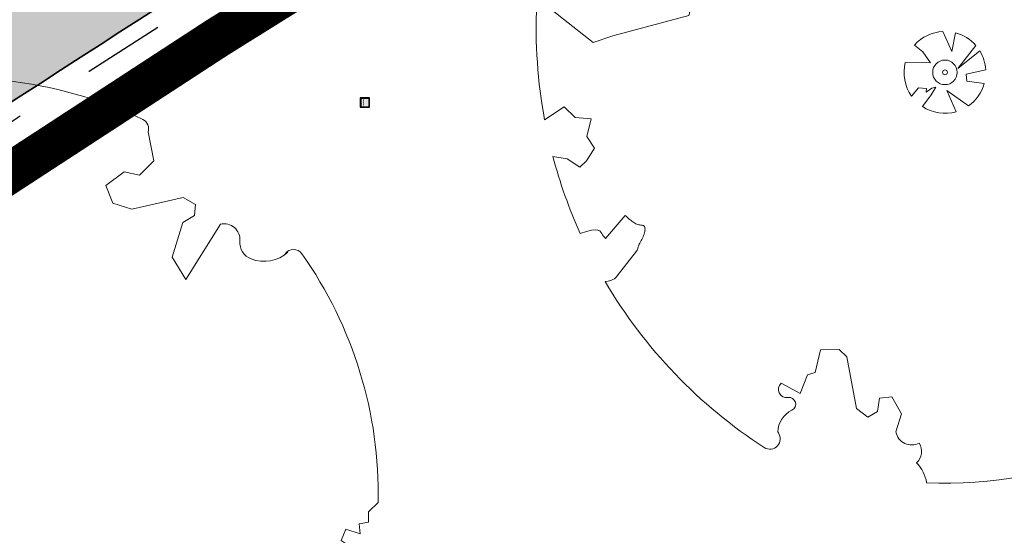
# Model space of a CAD drawing. Header units: metres. Extents: x 195696 to 514079, y 327475 to 328989.
# Tile 44 of 256: x 195921 to 195933, y 327603 to 327609. Entities that reach past the tile are written whole.
import ezdxf

# ---------------------------------------------------------------- set-up
doc = ezdxf.new("R2010")
doc.units = ezdxf.units.M
doc.linetypes.add('CENTER2', pattern=[1.125, 0.75, -0.125, 0.125, -0.125])
doc.linetypes.add('VH-TROTTOIRBAND_180-200', pattern=[20, 10, -2, 2, -2, 2, -2])
for name, color, linetype, lineweight in [('B-WE-GR-BOOM-S', 74, 'Continuous', 18), ('bct-bomen', 252, 'Continuous', 9), ('N-WE-GR-GRAS-A-250', 62, 'Continuous', 18), ('N-WE-KG-WERKGRENS-200-G', 14, 'CENTER2', 35), ('N-WE-RI-HWA_KOLK_INFILTRATIE-S-50', 150, 'Continuous', 25), ('N-WE-VH-KANTOPSLUITING_OPSLUITBAND_100X200-G', 5, 'Continuous', 13), ('N-WE-VH-KANTOPSLUITING_TROTTOIRBAND_180 200_250-G', 6, 'VH-TROTTOIRBAND_180-200', 25), ('N-WE-VH-KANTOPSLUITING_VOORKANTBAND-G', 2, 'Continuous', 35), ('N-WE-VH-KANTVERHARDING-G', 5, 'Continuous', 35), ('N-WE-VH-OPENVERHARDING_BETONSTRAATSTEEN_ROOD-A', 13, 'Continuous', 18)]:
    doc.layers.add(name, color=color, linetype=linetype, lineweight=lineweight)
doc.styles.get("Standard").update_dxf_attribs({"font": 'arial.ttf'})

# ---------------------------------------------------------------- blocks, each defined once
blk = doc.blocks.new('SGR-BOOM_05')
blk.add_lwpolyline([(0.4325246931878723, 4.711883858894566), (0.4412366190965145, 4.722067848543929), (0.4495406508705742, 4.730963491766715), (0.457499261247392, 4.738955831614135), (0.4651749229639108, 4.746429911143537), (0.4726301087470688, 4.753770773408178), (0.4799272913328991, 4.761363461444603), (0.4871289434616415, 4.769593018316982), (0.4942975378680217, 4.778844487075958), (0.5013792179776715, 4.78953650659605), (0.507854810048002, 4.802222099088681), (0.5130888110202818, 4.817487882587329), (0.5164457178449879, 4.835920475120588), (0.5172900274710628, 4.858106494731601), (0.5149862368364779, 4.884632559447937), (0.5088988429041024, 4.916085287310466), (0.4752610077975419, 5.034436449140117, -0.5293802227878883), (0.5290991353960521, 5.098767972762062, -0.08713876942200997), (2.218306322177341, 4.624671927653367, -0.3723405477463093), (2.284485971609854, 4.472597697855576), (2.353810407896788, 4.119139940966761), (2.180208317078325, 3.946086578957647), (1.99206671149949, 3.985480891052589), (1.766984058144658, 3.816663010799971), (1.853127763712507, 3.602310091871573), (2.086202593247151, 3.527331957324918), (2.711896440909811, 3.67116193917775), (2.864476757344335, 3.58686285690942), (2.849520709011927, 3.452573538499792), (2.706793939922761, 3.364669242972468), (2.577044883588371, 2.941253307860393), (2.743005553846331, 2.669806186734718), (3.167776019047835, 3.346672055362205, -0.5046405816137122), (3.406018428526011, 3.139734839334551, 0.3319483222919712), (3.543642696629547, 2.921146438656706, 0.282007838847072), (3.99290985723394, 3.003759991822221), (3.956968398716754, 2.985163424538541, -0.5121558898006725), (4.162740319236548, 2.983535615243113, -0.1607604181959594), (5.094490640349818, -0.05607239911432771), (4.977332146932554, -0.1690536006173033), (4.976312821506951, -0.2938416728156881), (4.8618704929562, -0.3148519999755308), (4.876229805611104, -0.4378637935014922), (4.698090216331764, -0.3805204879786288), (4.644143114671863, -0.5192137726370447), (4.863809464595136, -0.6652633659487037), (4.932503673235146, -0.7196641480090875), (5.053640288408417, -0.5992007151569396, -0.1063709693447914), (4.340554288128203, -2.610345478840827), (3.70529781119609, -2.2009414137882), (3.587571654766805, -2.281876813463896), (3.512459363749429, -1.944794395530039), (3.286149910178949, -1.67334727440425), (3.023546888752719, -1.675915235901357), (3.029665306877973, -1.990035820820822), (2.830389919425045, -2.677651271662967), (2.860626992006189, -2.808775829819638), (3.005150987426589, -2.829446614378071), (3.929857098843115, -3.182947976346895, -0.2362982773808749), (-0.2250862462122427, -5.013472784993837, 0.1596250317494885), (-0.3470448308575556, -4.770134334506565, 0.3508021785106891), (-0.3148115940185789, -4.527846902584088, -0.5046405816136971), (-0.6000098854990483, -4.392775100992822), (-0.530619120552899, -4.170222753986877), (-0.6474450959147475, -3.962362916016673), (-0.8016343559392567, -3.977834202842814), (-0.8248145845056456, -4.14384857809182), (-0.941790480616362, -4.211479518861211), (-1.080272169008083, -4.105602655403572), (-1.199847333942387, -3.474824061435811), (-1.291065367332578, -3.383747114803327), (-1.521968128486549, -3.390946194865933), (-1.586173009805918, -3.664879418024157), (-1.680264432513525, -3.694423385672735), (-1.769024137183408, -3.922911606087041), (-2.003269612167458, -3.79763926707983, 0.7335825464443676), (-1.917708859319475, -3.972704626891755, -0.8616245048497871), (-1.870123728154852, -4.127626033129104, 0.2799778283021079), (-2.04306959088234, -4.392508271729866), (-2.03586990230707, -4.402599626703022, -0.8270561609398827), (-2.207893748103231, -4.582742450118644, -0.1167741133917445), (-4.152188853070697, -2.556267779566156), (-4.114413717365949, -2.549202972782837), (-4.083543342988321, -2.540638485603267), (-4.058769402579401, -2.530881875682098), (-4.039283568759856, -2.520240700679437), (-4.02427751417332, -2.509022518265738), (-4.012942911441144, -2.497534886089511), (-4.004471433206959, -2.486085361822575), (-3.767567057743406, -2.183934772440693), (-3.762478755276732, -2.173394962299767), (-3.758320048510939, -2.163280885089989), (-3.754774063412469, -2.153365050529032), (-3.751523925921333, -2.143419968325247), (-3.748252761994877, -2.133218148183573), (-3.744643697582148, -2.12253209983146), (-3.740379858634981, -2.111134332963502), (-3.735144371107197, -2.09879735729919), (-3.7287288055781, -2.085363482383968), (-3.721358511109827, -2.070954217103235), (-3.713367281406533, -2.055760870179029), (-3.705088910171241, -2.03997475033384), (-3.696857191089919, -2.02378716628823), (-3.689005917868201, -2.007389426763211), (-3.681868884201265, -1.990972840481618), (-3.675779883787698, -1.974728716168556), (-3.671016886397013, -1.958854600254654), (-3.667634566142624, -1.943572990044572), (-3.665631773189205, -1.929112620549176), (-3.665007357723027, -1.915702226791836), (-3.665760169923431, -1.903570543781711), (-3.66788905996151, -1.892946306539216), (-3.671392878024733, -1.884058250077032), (-3.676270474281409, -1.877135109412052), (-3.682496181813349, -1.87228834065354), (-3.689946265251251, -1.869160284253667), (-3.698472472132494, -1.867276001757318), (-3.707926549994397, -1.86616055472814), (-3.718160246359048, -1.865339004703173), (-3.72902530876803, -1.864336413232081), (-3.740373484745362, -1.86267784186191), (-3.752056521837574, -1.859888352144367), (-3.763951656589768, -1.855601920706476), (-3.776038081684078, -1.849888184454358), (-3.788320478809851, -1.842925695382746), (-3.800803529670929, -1.834893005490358), (-3.813491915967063, -1.8259686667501), (-3.826390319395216, -1.816331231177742), (-3.839503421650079, -1.806159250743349), (-3.852835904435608, -1.795631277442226), (-3.866362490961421, -1.784873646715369), (-3.879938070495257, -1.773803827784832), (-3.893387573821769, -1.76228707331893), (-3.906535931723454, -1.750188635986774), (-4.149695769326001, -2.02842049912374), (-4.161716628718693, -2.014754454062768), (-4.172911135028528, -2.000102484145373), (-4.183104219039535, -1.984329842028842), (-4.192608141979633, -1.967625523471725), (-4.203684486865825, -1.951473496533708), (-4.219082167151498, -1.937681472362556), (-4.241550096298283, -1.928057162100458), (-4.273837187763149, -1.924408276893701), (-4.318692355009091, -1.928542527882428), (-4.378864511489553, -1.942267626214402), (-4.457102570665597, -1.96739128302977, -0.04099741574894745), (-4.791147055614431, -1.027236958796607), (-4.617442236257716, -1.057135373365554), (-4.462688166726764, -1.156360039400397), (-4.380222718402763, -1.081691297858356), (-4.281020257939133, -0.9269601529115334), (-4.376017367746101, -0.7817417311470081), (-4.322820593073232, -0.567248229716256), (-4.520005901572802, -0.551067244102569), (-4.652051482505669, -0.4231675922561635), (-4.89199676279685, -0.5800962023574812, -0.05814040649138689), (-4.988069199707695, 0.8291727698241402), (-4.851792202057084, 0.8021379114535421), (-4.298456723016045, 0.3639367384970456), (-4.059571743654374, 0.4468333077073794), (-3.128243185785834, 0.6926248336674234), (-3.048903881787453, 1.000164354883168), (-3.408870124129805, 1.143500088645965), (-3.464013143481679, 1.261371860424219), (-4.121257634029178, 1.583987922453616), (-4.135853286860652, 1.768685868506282), (-4.357977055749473, 1.956958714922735), (-4.448296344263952, 2.139788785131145), (-4.296559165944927, 2.378269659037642), (-3.957550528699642, 2.431343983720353), (-3.649608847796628, 2.632691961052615), (-3.646147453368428, 2.840191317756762), (-3.838176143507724, 3.066466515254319), (-3.787176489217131, 3.162116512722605), (-3.863200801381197, 3.31009734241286, -0.1342797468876), (-1.664191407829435, 4.834836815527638, -0.5417265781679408), (-1.596738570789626, 4.783170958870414), (-1.607648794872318, 4.639467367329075), (-1.605334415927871, 4.564777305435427), (-1.595180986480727, 4.507652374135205), (-1.578905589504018, 4.464963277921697), (-1.558225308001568, 4.433580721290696), (-1.534857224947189, 4.41037540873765), (-1.510518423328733, 4.392218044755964), (-1.486925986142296, 4.375979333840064), (-1.465438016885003, 4.359178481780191), (-1.44597670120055, 4.341928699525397), (-1.428105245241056, 4.324991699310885), (-1.411386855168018, 4.3091291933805), (-1.395384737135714, 4.295102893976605), (-1.379662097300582, 4.283674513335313), (-1.3637821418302, 4.275605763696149), (-1.347308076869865, 4.271658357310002), (-1.329896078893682, 4.272312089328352), (-1.3115742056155, 4.276919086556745), (-1.292463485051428, 4.284549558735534), (-1.272684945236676, 4.294273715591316), (-1.25235961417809, 4.305161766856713), (-1.231608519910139, 4.316283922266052), (-1.210552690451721, 4.326710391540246), (-1.189313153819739, 4.335511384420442), (-1.168017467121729, 4.342023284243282), (-1.146819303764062, 4.346647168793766), (-1.125878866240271, 4.350050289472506), (-1.105356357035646, 4.352899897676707), (-1.085411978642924, 4.355863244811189), (-1.066205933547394, 4.359607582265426), (-1.047898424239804, 4.364800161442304), (-1.030649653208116, 4.372108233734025), (-1.014588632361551, 4.38201337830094), (-0.9997196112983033, 4.394254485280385), (-0.9860156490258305, 4.40838477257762), (-0.9734498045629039, 4.423957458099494), (-0.9628477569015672, 4.324096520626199), (-0.940279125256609, 4.298315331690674), (-0.8338833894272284, 4.117847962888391), (-0.6106941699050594, 3.995871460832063), (-0.9268198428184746, 4.507921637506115), (-0.9210099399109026, 4.523481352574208), (-0.9169947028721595, 4.538581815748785), (-0.9151697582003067, 4.553389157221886), (-0.9159307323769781, 4.56806950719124), (-0.9196732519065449, 4.58278899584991), (-0.9267929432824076, 4.59771375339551), (-0.9376854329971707, 4.613009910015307), (-0.9526429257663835, 4.628990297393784), (-0.9715439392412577, 4.64655455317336), (-0.9941635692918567, 4.666749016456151), (-1.020276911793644, 4.690620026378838), (-1.049659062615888, 4.719213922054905), (-1.082085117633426, 4.753577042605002), (-1.117330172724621, 4.794755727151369), (-1.199269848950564, 4.900951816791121, -0.5431042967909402), (-1.17106461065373, 4.981224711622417, -0.04676559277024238), (-0.234242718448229, 5.117425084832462, -0.3851675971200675), (-0.1815216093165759, 5.074406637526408), (-0.1522898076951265, 4.88240583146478), (-0.1377666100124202, 4.822421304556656), (-0.1214819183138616, 4.780422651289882), (-0.1038292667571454, 4.753143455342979), (-0.08520218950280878, 4.737317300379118), (-0.06599422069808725, 4.729677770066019), (-0.04659889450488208, 4.72695844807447), (-0.02740974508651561, 4.725892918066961), (-0.008747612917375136, 4.723795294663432), (0.009357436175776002, 4.720301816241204), (0.02694803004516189, 4.715629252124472), (0.04406679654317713, 4.709994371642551), (0.06075636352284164, 4.703613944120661), (0.07705935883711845, 4.696704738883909), (0.09301841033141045, 4.68948352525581), (0.1086761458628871, 4.682167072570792), (0.1240417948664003, 4.674922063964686), (0.138990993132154, 4.66771483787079), (0.1533659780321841, 4.660461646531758), (0.1670089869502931, 4.653078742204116), (0.1797622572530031, 4.645482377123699), (0.1914680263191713, 4.637588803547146), (0.2019685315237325, 4.629314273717), (0.211106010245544, 4.620575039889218), (0.2188088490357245, 4.611358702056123), (0.2253500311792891, 4.601938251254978), (0.2310886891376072, 4.59265802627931), (0.236383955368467, 4.583862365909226), (0.2415949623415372, 4.575895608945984), (0.2470808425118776, 4.56910209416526), (0.2532007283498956, 4.563826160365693), (0.2603137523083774, 4.560412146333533), (0.2686849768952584, 4.559130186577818), (0.2782031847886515, 4.55995359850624), (0.2886630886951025, 4.562781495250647), (0.2998594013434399, 4.567512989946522), (0.31158683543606, 4.574047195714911), (0.3236401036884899, 4.582283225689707), (0.3358139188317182, 4.592120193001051), (0.3479029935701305, 4.603457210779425), (0.3597324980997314, 4.616146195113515), (0.3712494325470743, 4.629850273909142), (0.382431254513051, 4.644185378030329), (0.393255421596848, 4.658767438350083), (0.4036993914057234, 4.673212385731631), (0.4137406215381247, 4.687136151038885), (0.4233565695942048, 4.700154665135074)], format="xyb", close=True)
blk.add_circle((0, 0), 0.15)
blk = doc.blocks.new('BOOM_3-flat-15-flat-1-flat-1-flat-1')
at = {"layer": 'bct-bomen', "color": 252, "lineweight": 9}
for p, q in [((0.08230524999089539, 0.2549584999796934), (-0.02444974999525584, 0.4994019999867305)), ((0.1305271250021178, 0.4826619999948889), (0.08230524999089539, 0.2549584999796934)), ((-0.3728521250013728, 0.333138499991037), (-0.2713552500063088, 0.250506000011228)), ((-0.2713552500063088, 0.250506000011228), (-0.1765594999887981, 0.1169312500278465)), ((0.1588707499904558, 0.04569150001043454), (0.3767759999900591, 0.3286940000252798)), ((0.4259832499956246, 0.26179812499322), (0.1588707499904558, 0.04569150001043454)), ((-0.1765594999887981, 0.1169312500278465), (-0.485173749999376, 0.1208572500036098)), ((0.2573125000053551, -0.02109599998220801), (0.4990382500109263, 0.03099749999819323)), ((0.2682502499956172, -0.1056932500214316), (0.2573125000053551, -0.02109599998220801)), ((0.4809480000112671, -0.1367078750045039), (0.2682502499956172, -0.1056932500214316)), ((-0.4069834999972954, -0.290455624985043), (-0.322398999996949, -0.1902905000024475)), ((-0.322398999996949, -0.1902905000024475), (-0.2276035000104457, -0.199195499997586)), ((-0.2312492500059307, -0.2437204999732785), (-0.1619757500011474, -0.1947429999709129)), ((-0.2276035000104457, -0.199195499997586), (-0.2312492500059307, -0.2437204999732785)), ((-0.1109320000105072, -0.1813857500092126), (-0.1692677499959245, -0.2748879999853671)), ((-0.1619757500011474, -0.1947429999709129), (-0.1109320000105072, -0.1813857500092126)), ((0.1354275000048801, -0.4813101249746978), (0.02396950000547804, -0.2214580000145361)), ((0.02396950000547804, -0.2214580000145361), (0.2869588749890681, -0.4094565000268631)), ((-0.1692677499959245, -0.2748879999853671), (-0.2750012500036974, -0.4173677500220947)), ((-0.2750012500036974, -0.4173677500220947), (-0.275053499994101, -0.4175469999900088))]:
    blk.add_line(p, q, dxfattribs=at)
for centre, major_axis, ratio, start_param, end_param in [((1.250009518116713e-07, 1.249718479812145e-07), (-0.3535534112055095, 0.3535534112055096), 0.9999999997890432, -0.736478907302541, 0.05619347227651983), ((-1.250009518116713e-07, 1.249718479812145e-07), (0.3535533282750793, 0.3535533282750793), 0.9999999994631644, 6.215134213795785, 6.804468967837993), ((0, 0), (-0.3535534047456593, 0.3535534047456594), 0.9999999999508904, 3.989025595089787, 4.478057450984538), ((0, 0), (-0.3535534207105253, 0.3535534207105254), 0.9999999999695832, 0.5412658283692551, 1.405245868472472), ((0, 0), (-0.02121320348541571, 0.02121320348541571), 0.9999999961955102, 3.926990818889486, 10.21017612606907), ((0, 0), (0.3535534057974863, 0.3535534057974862), 0.999999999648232, 4.53827275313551, 5.220844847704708), ((1.250009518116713e-07, 0), (-0.3535533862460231, 0.3535533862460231), 0.9999999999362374, 1.773701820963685, 2.630475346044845)]:
    blk.add_ellipse(centre, major_axis=major_axis, ratio=ratio, start_param=start_param, end_param=end_param, dxfattribs=at)
at = {"layer": 'bct-bomen', "flags": 1}
for tag, p in [('POINTNUMBER', (0, 0)), ('COMMENT', (0, -0.3125))]:
    blk.add_attdef(tag, p, '', height=0.25, dxfattribs=at)
blk = doc.blocks.new('SRI-KOLK_IFILTR_01-SO')
h = blk.add_hatch(color=256)
h.dxf.hatch_style = 1
h.paths.add_polyline_path([(1.125, 2.25), (-1.125, 2.25), (-1.125, 2.220446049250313e-16), (1.125, 2.220446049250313e-16)])
h.paths.add_polyline_path([(-1.025, 2.15), (1.024999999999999, 2.149999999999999), (1.024999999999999, 0.1000000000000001), (-1.025, 0.1000000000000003)], flags=16)
h.paths.add_polyline_path([(-0.9980000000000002, 1.375, -1), (-1.002, 1.375, -1)], flags=0)
h.paths.add_polyline_path([(-0.8730000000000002, 1.625, -1), (-0.8770000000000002, 1.625, -1)], flags=0)
h.paths.add_polyline_path([(-0.8730000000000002, 1.125, -1), (-0.8770000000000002, 1.125, -1)], flags=0)
h.paths.add_polyline_path([(-0.7480000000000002, 1.375, -1), (-0.7520000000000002, 1.375, -1)], flags=0)
h.paths.add_polyline_path([(-1.002, 1.875, -1), (-0.9980000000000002, 1.875, -1)], flags=0)
h.paths.add_polyline_path([(-0.9980000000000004, 0.8749999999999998, -1), (-1.002, 0.8749999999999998, -1)], flags=0)
h.paths.add_polyline_path([(-0.6230000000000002, 1.625, -1), (-0.6270000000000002, 1.625, -1)], flags=0)
h.paths.add_polyline_path([(-0.6230000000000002, 1.125, -1), (-0.6270000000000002, 1.125, -1)], flags=0)
h.paths.add_polyline_path([(-0.4980000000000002, 1.375, -1), (-0.5020000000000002, 1.375, -1)], flags=0)
h.paths.add_polyline_path([(-0.7480000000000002, 1.875, -1), (-0.7520000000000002, 1.875, -1)], flags=0)
h.paths.add_polyline_path([(-0.7480000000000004, 0.8749999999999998, -1), (-0.7520000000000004, 0.8749999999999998, -1)], flags=0)
h.paths.add_polyline_path([(-0.3730000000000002, 1.625, -1), (-0.3770000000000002, 1.625, -1)], flags=0)
h.paths.add_polyline_path([(-0.3730000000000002, 1.125, -1), (-0.3770000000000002, 1.125, -1)], flags=0)
h.paths.add_polyline_path([(-0.4980000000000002, 1.875, -1), (-0.5020000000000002, 1.875, -1)], flags=0)
h.paths.add_polyline_path([(-0.4980000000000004, 0.8749999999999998, -1), (-0.5020000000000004, 0.8749999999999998, -1)], flags=0)
h.paths.add_polyline_path([(-0.8770000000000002, 2.125, -1), (-0.8730000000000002, 2.125, -1)], flags=0)
h.paths.add_polyline_path([(-0.8730000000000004, 0.6249999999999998, -1), (-0.8770000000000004, 0.6249999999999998, -1)], flags=0)
h.paths.add_polyline_path([(-0.2480000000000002, 1.375, -1), (-0.2520000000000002, 1.375, -1)], flags=0)
h.paths.add_polyline_path([(-0.6230000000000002, 2.125, -1), (-0.6270000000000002, 2.125, -1)], flags=0)
h.paths.add_polyline_path([(-0.6230000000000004, 0.6249999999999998, -1), (-0.6270000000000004, 0.6249999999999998, -1)], flags=0)
h.paths.add_polyline_path([(-0.2480000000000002, 1.875, -1), (-0.2520000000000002, 1.875, -1)], flags=0)
h.paths.add_polyline_path([(-0.2480000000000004, 0.8749999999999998, -1), (-0.2520000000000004, 0.8749999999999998, -1)], flags=0)
h.paths.add_polyline_path([(-0.1230000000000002, 1.625, -1), (-0.1270000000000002, 1.625, -1)], flags=0)
h.paths.add_polyline_path([(-0.1230000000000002, 1.125, -1), (-0.1270000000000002, 1.125, -1)], flags=0)
h.paths.add_polyline_path([(-0.9980000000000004, 0.3749999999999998, -1), (-1.002, 0.3749999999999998, -1)], flags=0)
h.paths.add_polyline_path([(-0.3730000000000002, 2.125, -1), (-0.3770000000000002, 2.125, -1)], flags=0)
h.paths.add_polyline_path([(-0.3730000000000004, 0.6249999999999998, -1), (-0.3770000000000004, 0.6249999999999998, -1)], flags=0)
h.paths.add_polyline_path([(-0.7480000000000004, 0.3749999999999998, -1), (-0.7520000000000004, 0.3749999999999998, -1)], flags=0)
h.paths.add_polyline_path([(0.00199999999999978, 1.375, -1), (-0.002000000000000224, 1.375, -1)], flags=0)
h.paths.add_polyline_path([(-0.4980000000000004, 0.3749999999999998, -1), (-0.5020000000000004, 0.3749999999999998, -1)], flags=0)
h.paths.add_polyline_path([(0.00199999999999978, 1.875, -1), (-0.002000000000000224, 1.875, -1)], flags=0)
h.paths.add_polyline_path([(0.001999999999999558, 0.8749999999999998, -1), (-0.002000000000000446, 0.8749999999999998, -1)], flags=0)
h.paths.add_polyline_path([(-0.1230000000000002, 2.125, -1), (-0.1270000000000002, 2.125, -1)], flags=0)
h.paths.add_polyline_path([(-0.1230000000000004, 0.6249999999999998, -1), (-0.1270000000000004, 0.6249999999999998, -1)], flags=0)
h.paths.add_polyline_path([(0.1269999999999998, 1.625, -1), (0.1229999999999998, 1.625, -1)], flags=0)
h.paths.add_polyline_path([(0.1269999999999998, 1.125, -1), (0.1229999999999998, 1.125, -1)], flags=0)
h.paths.add_polyline_path([(-0.8730000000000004, 0.1249999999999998, -1), (-0.8770000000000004, 0.1249999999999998, -1)], flags=0)
h.paths.add_polyline_path([(-0.2480000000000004, 0.3749999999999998, -1), (-0.2520000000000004, 0.3749999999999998, -1)], flags=0)
h.paths.add_polyline_path([(0.2519999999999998, 1.375, -1), (0.2479999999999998, 1.375, -1)], flags=0)
h.paths.add_polyline_path([(-0.6230000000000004, 0.1249999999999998, -1), (-0.6270000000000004, 0.1249999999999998, -1)], flags=0)
h.paths.add_polyline_path([(0.1269999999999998, 2.125, -1), (0.1229999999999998, 2.125, -1)], flags=0)
h.paths.add_polyline_path([(0.2519999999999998, 1.875, -1), (0.2479999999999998, 1.875, -1)], flags=0)
h.paths.add_polyline_path([(0.1269999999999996, 0.6249999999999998, -1), (0.1229999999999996, 0.6249999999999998, -1)], flags=0)
h.paths.add_polyline_path([(0.2519999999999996, 0.8749999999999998, -1), (0.2479999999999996, 0.8749999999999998, -1)], flags=0)
h.paths.add_polyline_path([(-0.3730000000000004, 0.1249999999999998, -1), (-0.3770000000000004, 0.1249999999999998, -1)], flags=0)
h.paths.add_polyline_path([(0.001999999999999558, 0.3749999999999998, -1), (-0.002000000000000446, 0.3749999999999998, -1)], flags=0)
h.paths.add_polyline_path([(0.3769999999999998, 1.625, -1), (0.3729999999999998, 1.625, -1)], flags=0)
h.paths.add_polyline_path([(0.3769999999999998, 1.125, -1), (0.3729999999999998, 1.125, -1)], flags=0)
h.paths.add_polyline_path([(-0.1230000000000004, 0.1249999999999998, -1), (-0.1270000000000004, 0.1249999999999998, -1)], flags=0)
h.paths.add_polyline_path([(0.5019999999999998, 1.375, -1), (0.4979999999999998, 1.375, -1)], flags=0)
h.paths.add_polyline_path([(0.3769999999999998, 2.125, -1), (0.3729999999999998, 2.125, -1)], flags=0)
h.paths.add_polyline_path([(0.3769999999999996, 0.6249999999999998, -1), (0.3729999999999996, 0.6249999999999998, -1)], flags=0)
h.paths.add_polyline_path([(0.5019999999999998, 1.875, -1), (0.4979999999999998, 1.875, -1)], flags=0)
h.paths.add_polyline_path([(0.5019999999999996, 0.8749999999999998, -1), (0.4979999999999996, 0.8749999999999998, -1)], flags=0)
h.paths.add_polyline_path([(0.2519999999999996, 0.3749999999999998, -1), (0.2479999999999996, 0.3749999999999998, -1)], flags=0)
h.paths.add_polyline_path([(0.6269999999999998, 1.625, -1), (0.6229999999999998, 1.625, -1)], flags=0)
h.paths.add_polyline_path([(0.6269999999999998, 1.125, -1), (0.6229999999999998, 1.125, -1)], flags=0)
h.paths.add_polyline_path([(0.1269999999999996, 0.1249999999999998, -1), (0.1229999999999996, 0.1249999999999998, -1)], flags=0)
h.paths.add_polyline_path([(0.7519999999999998, 1.375, -1), (0.7479999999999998, 1.375, -1)], flags=0)
h.paths.add_polyline_path([(0.6269999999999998, 2.125, -1), (0.6229999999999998, 2.125, -1)], flags=0)
h.paths.add_polyline_path([(0.6269999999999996, 0.6249999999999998, -1), (0.6229999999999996, 0.6249999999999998, -1)], flags=0)
h.paths.add_polyline_path([(0.5019999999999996, 0.3749999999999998, -1), (0.4979999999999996, 0.3749999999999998, -1)], flags=0)
h.paths.add_polyline_path([(0.7519999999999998, 1.875, -1), (0.7479999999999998, 1.875, -1)], flags=0)
h.paths.add_polyline_path([(0.7519999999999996, 0.8749999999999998, -1), (0.7479999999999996, 0.8749999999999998, -1)], flags=0)
h.paths.add_polyline_path([(0.3769999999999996, 0.1249999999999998, -1), (0.3729999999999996, 0.1249999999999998, -1)], flags=0)
h.paths.add_polyline_path([(0.8769999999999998, 1.625, -1), (0.8729999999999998, 1.625, -1)], flags=0)
h.paths.add_polyline_path([(0.8769999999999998, 1.125, -1), (0.8729999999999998, 1.125, -1)], flags=0)
h.paths.add_polyline_path([(1.002, 1.375, -1), (0.9980000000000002, 1.375, -1)], flags=0)
h.paths.add_polyline_path([(0.7519999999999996, 0.3749999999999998, -1), (0.7479999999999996, 0.3749999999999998, -1)], flags=0)
h.paths.add_polyline_path([(0.8769999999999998, 2.125, -1), (0.8729999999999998, 2.125, -1)], flags=0)
h.paths.add_polyline_path([(0.8769999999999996, 0.6249999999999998, -1), (0.8729999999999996, 0.6249999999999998, -1)], flags=0)
h.paths.add_polyline_path([(0.6269999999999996, 0.1249999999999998, -1), (0.6229999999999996, 0.1249999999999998, -1)], flags=0)
h.paths.add_polyline_path([(1.002, 1.875, -1), (0.9980000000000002, 1.875, -1)], flags=0)
h.paths.add_polyline_path([(1.001999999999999, 0.8749999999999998, -1), (0.9979999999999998, 0.8749999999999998, -1)], flags=0)
h.paths.add_polyline_path([(1.001999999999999, 0.3749999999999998, -1), (0.9979999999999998, 0.3749999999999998, -1)], flags=0)
h.paths.add_polyline_path([(0.8769999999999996, 0.1249999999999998, -1), (0.8729999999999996, 0.1249999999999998, -1)], flags=0)
for points in [[(-1.125, 0), (1.125, 0), (1.125, 2.25), (-1.125, 2.25)], [(-1.025, 0.1), (1.025, 0.1), (1.025, 2.149999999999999), (-1.025, 2.15)]]:
    blk.add_lwpolyline(points, close=True)
for centre in [(-1, 1.875), (-1, 1.375), (-1, 0.8749999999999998), (-1, 0.3749999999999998), (-0.8750000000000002, 2.125), (-0.8750000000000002, 1.625), (-0.8750000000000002, 1.125), (-0.8750000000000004, 0.6249999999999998), (-0.8750000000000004, 0.1249999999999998), (-0.7500000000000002, 1.875), (-0.7500000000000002, 1.375), (-0.7500000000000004, 0.8749999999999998), (-0.7500000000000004, 0.3749999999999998), (-0.6250000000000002, 2.125), (-0.6250000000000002, 1.625), (-0.6250000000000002, 1.125), (-0.6250000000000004, 0.6249999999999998), (-0.6250000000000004, 0.1249999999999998), (-0.5000000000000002, 1.875), (-0.5000000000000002, 1.375), (-0.5000000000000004, 0.8749999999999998), (-0.5000000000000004, 0.3749999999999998), (-0.3750000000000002, 2.125), (-0.3750000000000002, 1.625), (-0.3750000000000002, 1.125), (-0.3750000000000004, 0.6249999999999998), (-0.3750000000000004, 0.1249999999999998), (-0.2500000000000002, 1.875), (-0.2500000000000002, 1.375), (-0.2500000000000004, 0.8749999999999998), (-0.2500000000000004, 0.3749999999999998), (-0.1250000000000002, 2.125), (-0.1250000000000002, 1.625), (-0.1250000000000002, 1.125), (-0.1250000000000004, 0.6249999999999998), (-0.1250000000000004, 0.1249999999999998), (-1.734723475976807e-16, 1.875), (-1.734723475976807e-16, 1.375), (-3.95516952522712e-16, 0.8749999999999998), (-3.95516952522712e-16, 0.3749999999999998), (0.1249999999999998, 2.125), (0.1249999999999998, 1.625), (0.1249999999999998, 1.125), (0.1249999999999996, 0.6249999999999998), (0.1249999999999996, 0.1249999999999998), (0.2499999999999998, 1.875), (0.2499999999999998, 1.375), (0.2499999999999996, 0.8749999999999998), (0.2499999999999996, 0.3749999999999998), (0.3749999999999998, 2.125), (0.3749999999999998, 1.625), (0.3749999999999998, 1.125), (0.3749999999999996, 0.6249999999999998), (0.3749999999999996, 0.1249999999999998), (0.4999999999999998, 1.875), (0.4999999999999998, 1.375), (0.4999999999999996, 0.8749999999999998), (0.4999999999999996, 0.3749999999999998), (0.6249999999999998, 2.125), (0.6249999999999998, 1.625), (0.6249999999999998, 1.125), (0.6249999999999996, 0.6249999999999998), (0.6249999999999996, 0.1249999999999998), (0.7499999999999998, 1.875), (0.7499999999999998, 1.375), (0.7499999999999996, 0.8749999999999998), (0.7499999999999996, 0.3749999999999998), (0.8749999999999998, 2.125), (0.8749999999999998, 1.625), (0.8749999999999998, 1.125), (0.8749999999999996, 0.6249999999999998), (0.8749999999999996, 0.1249999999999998), (0.9999999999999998, 1.875), (0.9999999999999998, 1.375), (0.9999999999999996, 0.8749999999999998), (0.9999999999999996, 0.3749999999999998)]:
    blk.add_circle(centre, 0.002)

msp = doc.modelspace()

# ---------------------------------------------------------------- hatches: boundary and pattern name
at = {"layer": 'N-WE-GR-GRAS-A-250', "lineweight": 0}
h = msp.add_hatch(dxfattribs=at)
h.set_pattern_fill('AGR-GRAS_02-SO', color=256, scale=0.05, pattern_type=2)
h.set_pattern_definition([(0, (0, 0), (0.5, 0.5), [0.125, -0.375]), (0, (0.275, 0.3), (0.5, 0.5), [0.125, -0.375]), (90, (0.05, 0.175), (-0.5, 0.5), [0.125, -0.375]), (90, (0.25, 0.35), (-0.5, 0.5), [0.125, -0.375]), (45, (0.1, 0.35), (0, 0.5000000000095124), [0.125, -0.582106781]), (135, (0.275, 0), (-0.5000000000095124, 0), [0.125, -0.582106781]), (26.56505119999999, (0.125, 0.15), (0.5000000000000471, 2.000322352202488e-10), [0.125, -0.9930339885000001]), (26.56505119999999, (0.35, 0.4), (0.5000000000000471, 2.000322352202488e-10), [0.125, -0.9930339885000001]), (63.43494882, (0.35, 0), (2.54993137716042e-11, 0.500000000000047), [0.125, -0.9930339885]), (63.43494882, (0.125, 0.225), (2.54993137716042e-11, 0.500000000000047), [0.125, -0.9930339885]), (63.43494882, (0.3, 0.1), (2.54993137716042e-11, 0.500000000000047), [0.125, -0.9930339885]), (116.5650512, (0, 0.275), (-2.000324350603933e-10, 0.500000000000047), [0.125, -0.9930339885]), (153.43494882, (0.1, 0.07500000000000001), (-0.500000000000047, 2.549949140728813e-11), [0.125, -0.9930339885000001])])
edge = h.paths.add_edge_path()
edge.add_line((195903.9956943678, 327603.2060220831), (195904.183198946, 327602.9449699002))
edge.add_arc((195908.906000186, 327599.578198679), 5.800000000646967, 144.5158446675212, 197.0040277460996)
edge.add_arc((195903.6464528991, 327597.9697998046), 0.3000195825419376, 197.0059274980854, 304.7222992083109)
edge.add_line((195903.8173438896, 327597.7232069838), (195904.6297932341, 327598.3062387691))
edge.add_line((195904.6297932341, 327598.3062387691), (195904.6880964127, 327598.2249938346))
edge.add_arc((195874.6411075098, 327639.2375554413), 50.84143734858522, 306.2275834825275, 317.1015318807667)
edge.add_arc((195926.866324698, 327592.0628251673), 19.55377332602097, 122.68359516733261, 140.0077437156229, ccw=False)
edge.add_arc((196178.5579974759, 327200.510303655), 485.0235024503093, 120.53702746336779, 122.73109156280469, ccw=False)
edge.add_arc((196102.5093254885, 327329.4247478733), 335.3494083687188, 114.9861992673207, 120.5370274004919, ccw=False)
edge.add_line((195960.857752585, 327633.3886562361), (195976.960680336, 327641.2572951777))
edge.add_line((195976.960680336, 327641.2572951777), (195975.8979426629, 327643.4321551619))
edge.add_line((195975.8979426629, 327643.4321551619), (195941.6875728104, 327627.7421393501))
edge.add_arc((196043.197863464, 327406.4100114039), 243.499999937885, 114.6377677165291, 117.7694669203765)
edge.add_arc((195952.9500934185, 327577.8014638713), 49.79999999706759, 117.7694669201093, 133.4711233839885)
edge.add_arc((195884.151202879, 327650.3735842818), 50.20000000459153, 302.8422075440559, 313.47112338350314, ccw=False)
edge.add_arc((196024.1603589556, 327433.4729748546), 207.9635879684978, 122.8422077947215, 124.478979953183)
edge.add_arc((196113.5382223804, 327305.295721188), 364.223308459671, 124.6544697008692, 125.1215785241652)
at = {"layer": 'N-WE-VH-OPENVERHARDING_BETONSTRAATSTEEN_ROOD-A', "lineweight": 0}
h = msp.add_hatch(dxfattribs=at)
h.set_pattern_fill('AVH-BSS_KEIFORMAAT_KEPER', color=256, scale=2, angle=28.07844222, pattern_type=2)
h.set_pattern_definition([(28.07844222, (195918.8939923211, 327606.9957725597), (0.08644105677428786, 0.2841266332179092), [0.6299999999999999, -0.21]), (298.07844222, (195918.6963067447, 327607.3663402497), (0.08644105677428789, 0.2841266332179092), [0.63, -0.21])])
edge = h.paths.add_edge_path()
edge.add_line((195985.685783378, 327642.6269786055), (195984.6570284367, 327644.9067882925))
edge.add_line((195984.6570284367, 327644.9067882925), (195960.9, 327633.298))
edge.add_arc((196102.5055242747, 327329.431624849), 335.2415523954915, 114.9861068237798, 120.5382059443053)
edge.add_arc((196088.3640664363, 327350.1086381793), 310.2516950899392, 120.2291231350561, 123.4130898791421)
edge.add_line((195917.5173136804, 327609.0825777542), (195918.8939923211, 327606.9957725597))
edge.add_arc((196088.3640664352, 327350.1086381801), 307.7516950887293, 120.2278679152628, 123.4130898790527, ccw=False)
edge.add_arc((196102.5055242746, 327329.4316248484), 332.7415523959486, 114.98214642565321, 120.53936724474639, ccw=False)
edge.add_line((195961.9768437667, 327631.0416887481), (195985.685783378, 327642.6269786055))

# ---------------------------------------------------------------- linework, layer by layer
at = {"layer": 'N-WE-KG-WERKGRENS-200-G', "ltscale": 20, "const_width": 0.5, "flags": 128}
msp.add_lwpolyline([(195828.5449324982, 327534.879240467, 0.003022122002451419), (195829.93590122, 327535.771814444, 0.01445730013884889), (195849.9203571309, 327549.7795194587), (195856.8154032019, 327554.916298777, 0.003168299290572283), (195864.1639217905, 327560.5850023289, 0.004116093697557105), (195873.665133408, 327568.1354444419), (195875.2468758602, 327569.7402853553, -0.04590442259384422), (195893.6684553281, 327584.1758765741, -0.003920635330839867), (195895.415665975, 327585.2829132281), (195899.6903654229, 327587.1140162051), (195908.6549476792, 327591.1456296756), (195913.7783480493, 327593.5262803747), (195911.7519175, 327599.815644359, 0.01672595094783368), (195914.3030782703, 327602.3834741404, -0.05873833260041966), (195918.1914157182, 327605.6903519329, -0.0149636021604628), (195933.7835255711, 327615.4114837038, -0.02290013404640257), (195960.6453597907, 327629.6436936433), (195962.2695904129, 327626.1022357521), (195964.6556142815, 327627.196545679), (195963.0164419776, 327630.7705827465), (195985.3556549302, 327641.6865604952), (195986.2883373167, 327639.6407298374), (195991.3787427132, 327641.9896044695), (195991.2167854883, 327642.3405929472), (196016.8331699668, 327654.1033951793), (196043.3648561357, 327666.2187952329), (196062.7450758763, 327674.9827924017, -0.2249660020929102), (196073.449816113, 327674.7914675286, -0.1421209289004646), (196089.6624870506, 327659.9048043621), (196098.6602686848, 327645.085066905), (196102.7039221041, 327638.3856411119), (196105.2942913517, 327634.0936276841), (196104.5483598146, 327630.4830016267), (196106.5069983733, 327630.0783598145), (196106.8157439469, 327631.572819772), (196109.5556329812, 327627.0332549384), (196106.9175713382, 327623.6433724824), (196107.2726273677, 327621.2378997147), (196108.1724373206, 327618.762568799), (196115.3588616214, 327620.4646843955), (196117.1091711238, 327616.5289866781), (196119.7797565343, 327617.7166670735), (196121.91969184, 327613.0267845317, -0.00392140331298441), (196122.0892688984, 327612.647286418), (196123.750845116, 327608.8491332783), (196134.2791748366, 327613.0028017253), (196129.7162030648, 327622.9043765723), (196131.4787331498, 327623.7577356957), (196131.9220392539, 327622.8057424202), (196136.5309742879, 327625.0444784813), (196135.9782779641, 327626.2430509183, 0.0008442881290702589), (196135.4677727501, 327627.3242460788, 0.00200703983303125), (196134.3940288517, 327629.5648853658, 0.01591494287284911), (196124.8497653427, 327647.7894020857), (196123.6001729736, 327650.0628411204), (196120.6893621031, 327655.3570407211, -0.0299467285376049), (196119.8876454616, 327657.1722740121, -0.03392687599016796), (196119.2473421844, 327659.3243675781, -0.079656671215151), (196118.7071710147, 327669.5938870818, -0.05596398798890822), (196120.895766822, 327679.4810814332, -0.02465094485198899), (196122.3280872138, 327683.3089118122, -0.06398449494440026), (196127.6991712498, 327692.3564989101, -0.0612915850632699), (196136.293138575, 327701.4290951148, -0.002153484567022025), (196137.0448438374, 327702.0496886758), (196134.1238128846, 327705.3584450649), (196130.8403230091, 327710.2730661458), (196128.7795578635, 327714.2167266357), (196130.2824716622, 327714.9511575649), (196136.9835533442, 327718.6725045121), (196150.0915809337, 327725.9518544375), (196156.6698113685, 327729.6049777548, 0.02051814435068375), (196159.759876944, 327731.9555349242, 0.01138610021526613), (196162.7602591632, 327734.61370686), (196165.2195120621, 327736.8760195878), (196167.7078296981, 327739.1642312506), (196170.8379913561, 327742.0864486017), (196172.2114536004, 327743.3378795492), (196172.7900103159, 327745.3866384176), (196177.2139084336, 327749.0588039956), (196171.1339694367, 327757.446802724), (196170.3308734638, 327756.8646883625), (196166.3917223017, 327754.1642742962, -0.0100198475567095), (196156.8914572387, 327748.0422097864, -0.01471472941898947), (196147.7306214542, 327742.3407961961, -0.01528916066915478), (196132.0511333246, 327733.9555756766), (196122.9626991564, 327729.5143181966), (196100.9848614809, 327719.042824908), (196087.5797895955, 327712.7232624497), (196081.7786652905, 327709.9886752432, -0.2480229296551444), (196065.9737873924, 327710.7727387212, -0.0712461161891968), (196063.1016454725, 327712.8429666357), (196060.8679620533, 327714.9103437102), (196050.3103998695, 327724.2971762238), (196044.9293871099, 327729.4094879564), (196037.4614946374, 327736.5039462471), (196032.9629942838, 327731.7832916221), (196022.0346868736, 327741.8797633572), (196018.5616055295, 327737.8270700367), (196029.6593570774, 327728.3165073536), (196024.2891402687, 327722.6810873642), (196034.8576936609, 327713.3451998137), (196036.6471843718, 327711.7636285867), (196037.5375465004, 327710.9511731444), (196040.1934819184, 327706.0842392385), (196041.8161890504, 327702.9959890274), (196042.3214468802, 327700.6229266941), (196041.2663362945, 327695.3568707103), (196023.709869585, 327687.1903512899), (196023.4951042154, 327687.5758275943), (195979.9437075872, 327667.9113284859), (195976.7737302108, 327674.8803333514), (195975.8441556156, 327679.2544665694), (195926.1986886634, 327656.7524510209), (195882.7902105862, 327637.089170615), (195881.879234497, 327639.009765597), (195874.9585656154, 327635.9455117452), (195875.384539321, 327634.9207798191, -0.04918109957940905), (195875.5385754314, 327634.4258961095, -0.2318256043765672), (195874.9557544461, 327632.1454860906, -0.07746400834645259), (195874.3361499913, 327631.6101987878), (195873.9705564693, 327631.4274020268), (195873.5946628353, 327631.2433504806), (195871.5802376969, 327630.3158382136), (195870.8957485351, 327630.0005341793), (195869.0103416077, 327629.1436501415), (195872.6494445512, 327620.8904526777), (195873.4676874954, 327621.2196042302, -0.07566582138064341), (195875.1650564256, 327621.7493192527), (195875.3232605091, 327621.7713942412), (195875.4866921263, 327621.7896601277, -0.08613164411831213), (195877.2482289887, 327621.6983242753, -0.01963332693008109), (195877.6368416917, 327621.5943180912, -0.1395863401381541), (195880.0341996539, 327620.0301874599, -0.05548109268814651), (195880.685988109, 327619.0919567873), (195880.8395418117, 327618.7565879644), (195880.9070976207, 327618.608889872), (195878.4306356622, 327617.5280064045), (195879.5647862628, 327616.8923987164), (195882.3475669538, 327610.7493257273), (195879.8452018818, 327608.734657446, 0.1964746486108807), (195876.1627006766, 327602.0723668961, -0.1879515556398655), (195875.3311774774, 327600.5077894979), (195872.4633350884, 327598.0391846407, 0.01059940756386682), (195868.9136781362, 327594.85022724), (195868.0938996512, 327594.081733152, -0.02178076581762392), (195864.8276881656, 327591.2767985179), (195861.4742628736, 327588.6417396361), (195859.1297837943, 327585.548004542, -0.03149793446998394), (195856.5342211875, 327582.6121502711, -0.008822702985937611), (195850.2659221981, 327577.0803502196, -0.01452253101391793), (195839.5124260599, 327568.4463028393), (195839.2340966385, 327568.2322805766, -0.02049592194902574), (195820.3248775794, 327554.9465112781), (195818.0145626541, 327553.4715049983), (195816.984273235, 327552.8391840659), (195828.5449324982, 327534.879240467)], format="xyb", close=True, dxfattribs=at)
at = {"layer": 'N-WE-VH-KANTOPSLUITING_OPSLUITBAND_100X200-G', "flags": 128}
msp.add_lwpolyline([(195904.6872063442, 327598.2245482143, 0.04750888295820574), (195911.8855672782, 327604.6297244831, -0.05873833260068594), (195916.3625062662, 327608.4371846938, -0.01495635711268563), (195932.1144210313, 327618.2582661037, -0.02422945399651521), (195960.8569246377, 327633.3882516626), (195983.5396716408, 327644.4720961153)], format="xyb", dxfattribs=at)
at = {"layer": 'N-WE-VH-KANTOPSLUITING_TROTTOIRBAND_180 200_250-G', "ltscale": 0.5, "flags": 128}
msp.add_lwpolyline([(195908.9280988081, 327597.2206792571, -0.876393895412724), (195908.6150265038, 327597.7264369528, 0.03407814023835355), (195913.9367887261, 327602.7238151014, -0.05873833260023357), (195917.9143082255, 327606.1065387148, -0.01496249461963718), (195933.530631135, 327615.8428145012, -0.02425450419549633), (195962.0629879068, 327630.8611822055), (195985.5975669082, 327642.3612713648), (195986.6386341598, 327640.0776994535)], format="xyb", dxfattribs=at)
at = {"layer": 'N-WE-VH-KANTOPSLUITING_VOORKANTBAND-G', "flags": 128}
for points in [[(195904.74629929, 327598.1438758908, 0.04750888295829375), (195911.9588251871, 327604.5616562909, -0.0587383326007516), (195916.4179277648, 327608.3539473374, -0.01495657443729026), (195932.165, 327618.172, -0.02423034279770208), (195960.9, 327633.298), (195983.5835750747, 327644.382249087)], [(195983.6725546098, 327644.4257286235), (195960.9, 327633.298, 0.02423034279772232), (195932.165, 327618.172, 0.01495657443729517), (195916.4179277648, 327608.3539473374)], [(195909.0101484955, 327597.0382844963), (195909.0101484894, 327597.0382844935, -0.876393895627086), (195908.4883613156, 327597.8812139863, 0.03407814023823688), (195913.7902729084, 327602.8599514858, -0.05873833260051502), (195917.8034652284, 327606.2730134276, -0.01496205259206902), (195933.4294733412, 327616.015346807, -0.02425270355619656), (195961.9768437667, 327631.0416887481), (195985.6943316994, 327642.6311557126), (195986.8206148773, 327640.1606634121)]]:
    msp.add_lwpolyline(points, format="xyb", dxfattribs=at)
at = {"layer": 'N-WE-VH-KANTVERHARDING-G'}
msp.add_lwpolyline([(195938.9778525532, 327633.6503891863, 0.09134975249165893), (195864.8374146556, 327581.5886352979)], format="xyb", dxfattribs=at)

# ---------------------------------------------------------------- block references
at = {"layer": 'B-WE-GR-BOOM-S'}
for p in [(195932.221, 327608.614, 87.066), (195920.2, 327603.414, 86.895)]:
    msp.add_blockref('SGR-BOOM_05', p, dxfattribs=at)
at = {"layer": 'bct-bomen'}
msp.add_blockref('BOOM_3-flat-15-flat-1-flat-1-flat-1', (195932.221, 327608.614, 87.066), dxfattribs=at)
at = {"layer": 'N-WE-RI-HWA_KOLK_INFILTRATIE-S-50', "xscale": 0.05, "yscale": 0.05, "zscale": 0.05}
msp.add_blockref('SRI-KOLK_IFILTR_01-SO', (195925.1325082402, 327608.1886560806), dxfattribs=at)

doc.saveas('drawing.dxf')
